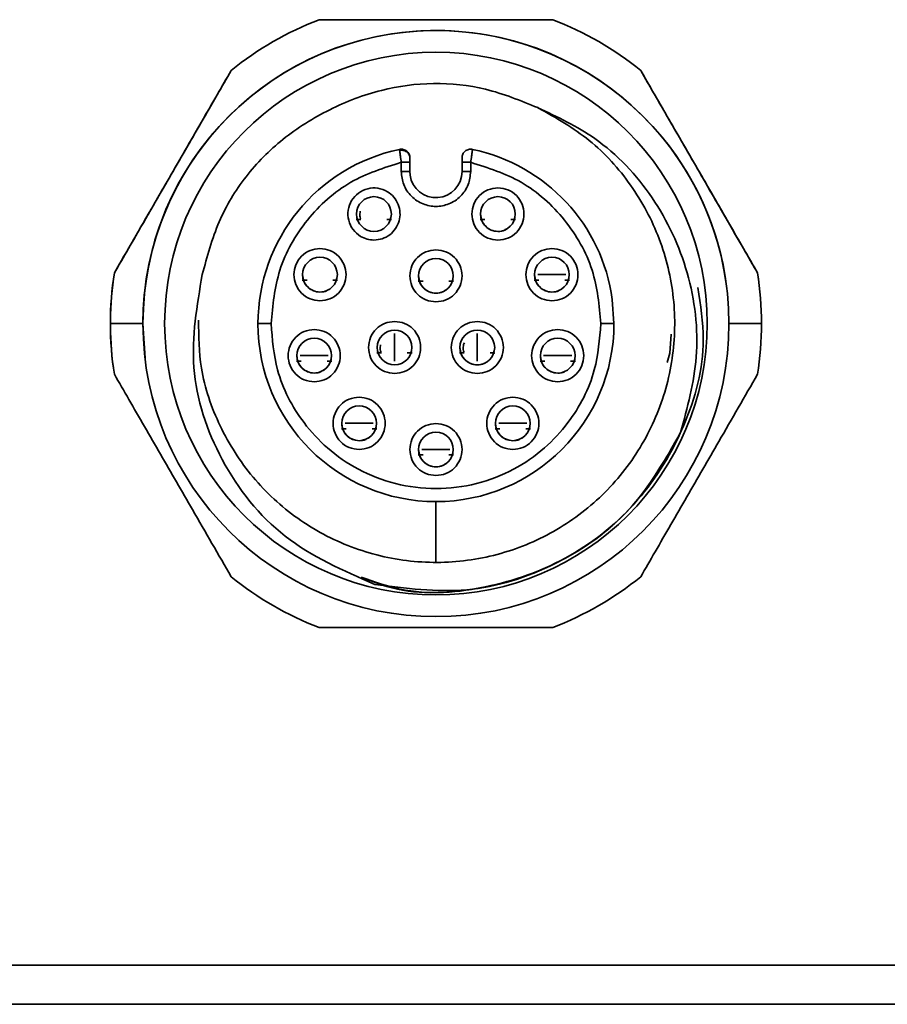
# Model space of a CAD drawing. Header units: millimetres. Extents: x 0 to 420, y 0 to 297.
# Tile 51 of 126: x 155 to 165, y 215 to 226. Entities that reach past the tile are written whole.
import ezdxf

# ---------------------------------------------------------------- set-up
doc = ezdxf.new("R2010")
doc.units = ezdxf.units.MM

msp = doc.modelspace()

# ---------------------------------------------------------------- linework, layer by layer
at = {"color": 7, "linetype": 'Continuous', "lineweight": 35}
for p, q in [((159.8516, 224.2067), (159.8516, 224.0993)), ((159.9516, 224.0993), (159.9516, 224.2067)), ((160.5516, 224.2067), (160.5516, 224.0993)), ((160.6516, 224.0993), (160.6516, 224.2067)), ((159.9516, 224.0993), (159.9544, 224.0588)), ((160.8164, 223.5488), (160.8161, 223.5488)), ((161.1146, 223.5488), (161.115, 223.5488)), ((163.9558, 222.9334), (163.9672, 222.8561)), ((158.7663, 222.8505), (158.766, 222.8505)), ((159.0645, 222.8505), (159.0648, 222.8505)), ((160.1023, 222.8368), (160.1019, 222.8368)), ((160.4004, 222.8368), (160.4008, 222.8368)), ((161.587, 222.913), (161.4252, 222.913)), ((161.4383, 222.8505), (161.4379, 222.8505)), ((161.7487, 222.913), (161.587, 222.913)), ((161.7364, 222.8505), (161.7368, 222.8505)), ((162.3016, 222.3493), (162.2828, 222.6264)), ((156.9076, 221.8932), (156.8766, 222.3493)), ((159.7725, 222.2361), (159.7725, 222.0743)), ((160.7279, 222.2361), (160.7279, 222.0743)), ((162.9592, 222.2293), (162.9449, 222.007)), ((159.7725, 222.0743), (159.7725, 221.9171)), ((160.7279, 222.0743), (160.7279, 221.917)), ((158.849, 221.9801), (158.6872, 221.9801)), ((158.7003, 221.9176), (158.6999, 221.9176)), ((159.0107, 221.9801), (158.849, 221.9801)), ((158.9984, 221.9176), (158.9989, 221.9176)), ((161.6534, 221.9801), (161.4916, 221.9801)), ((161.5048, 221.9176), (161.5043, 221.9176)), ((161.8152, 221.9801), (161.6534, 221.9801)), ((161.8029, 221.9176), (161.8033, 221.9176)), ((162.9449, 222.007), (162.9152, 221.9008)), ((156.9076, 221.8932), (156.9076, 221.8932)), ((159.3658, 221.2009), (159.204, 221.2009)), ((159.2171, 221.1384), (159.2167, 221.1384)), ((159.5275, 221.2009), (159.3658, 221.2009)), ((159.5152, 221.1384), (159.5157, 221.1384)), ((161.1362, 221.2009), (160.9744, 221.2009)), ((160.9876, 221.1384), (160.9871, 221.1384)), ((161.298, 221.2009), (161.1362, 221.2009)), ((161.2857, 221.1384), (161.2861, 221.1384)), ((160.251, 220.8993), (160.0891, 220.8993)), ((160.4127, 220.8993), (160.251, 220.8993)), ((160.1023, 220.8368), (160.1018, 220.8368)), ((160.4004, 220.8368), (160.4008, 220.8368)), ((203.4519, 214.9599), (81.8518, 214.9599)), ((203.4519, 214.5099), (81.8518, 214.5099))]:
    msp.add_line(p, q, dxfattribs=at)
for centre, radius in [((160.2516, 222.3493), 3.375), ((160.2516, 222.3493), 3.125), ((159.5376, 223.6113), 0.2), ((160.9656, 223.6113), 0.2), ((158.9156, 222.913), 0.2), ((160.2516, 222.8993), 0.2), ((161.5876, 222.913), 0.2), ((159.7753, 222.0743), 0.2), ((160.7279, 222.0743), 0.2), ((158.8494, 221.9801), 0.2), ((161.6538, 221.9801), 0.2), ((159.3664, 221.2009), 0.2), ((161.1368, 221.2009), 0.2), ((160.2516, 220.8993), 0.2)]:
    msp.add_circle(centre, radius, dxfattribs=at)
for radius, start, end in [(3.75, 111.03947, 128.96053), (3.75, 111.03947, 128.96053), (3.75, 51.03947, 68.96053), (3.75, 51.03947, 68.96053), (3.375, 7.76748, 180), (2.05, 101.837, 180), (3.75, 171.03947, 180), (3.75, 171.03947, 187.76748), (3.75, 0, 8.96053), (3.75, 180, 188.96053), (2.05, 180, 0), (3.75, 351.03947, 0), (3.75, 231.03947, 248.96053), (3.75, 291.03947, 308.96053)]:
    msp.add_arc((160.2516, 222.3493), radius, start, end, dxfattribs=at)
at = {"color": 8, "linetype": 'Continuous', "lineweight": 35}
for centre, radius, start, end in [((160.2516, 222.3493), 2.05, 7.76748, 78.163), ((160.2516, 224.0993), 0.3, 187.76748, 0)]:
    msp.add_arc(centre, radius, start, end, dxfattribs=at)
at = {"color": 7, "linetype": 'Continuous', "lineweight": 35}
for points, knots in [([(158.9053, 225.8493), (159.0123, 225.8493), (159.226, 225.8493), (159.6825, 225.8493), (160.0239, 225.8493), (160.2516, 225.8493)], [0, 0, 0, 0, 0.2505356, 0.5000608, 1, 1, 1, 1]), ([(161.5979, 225.8493), (161.4878, 225.8493), (161.1478, 225.8493), (160.5315, 225.8493), (159.8955, 225.8493), (159.3414, 225.8493), (159.052, 225.8493), (158.9053, 225.8493)], [0, 0, 0, 0, 0.1284329, 0.3964919, 0.6657598, 0.8305212, 1, 1, 1, 1]), ([(160.2516, 225.8493), (160.4788, 225.8493), (160.82, 225.8493), (161.2766, 225.8493), (161.4908, 225.8493), (161.5979, 225.8493)], [0, 0, 0, 0, 0.4986635, 0.7492064, 1, 1, 1, 1]), ([(156.5474, 222.9334), (156.6009, 223.026), (156.7076, 223.2109), (156.936, 223.6065), (157.2752, 224.194), (157.6255, 224.8008), (157.8399, 225.172), (157.8937, 225.2652)], [0, 0, 0, 0, 0.12528166, 0.25005972, 0.50005729, 0.87450346, 1, 1, 1, 1]), ([(157.8937, 225.2652), (157.8386, 225.1698), (157.6686, 224.8754), (157.3605, 224.3417), (157.0425, 223.7909), (156.7654, 223.311), (156.6207, 223.0604), (156.5474, 222.9334)], [0, 0, 0, 0, 0.1284336, 0.3964929, 0.66576, 0.8305212, 1, 1, 1, 1]), ([(162.6095, 225.2652), (162.663, 225.1726), (162.7698, 224.9877), (162.9982, 224.5921), (163.3374, 224.0046), (163.6877, 223.3978), (163.902, 223.0266), (163.9558, 222.9334)], [0, 0, 0, 0, 0.1252819, 0.2500592, 0.5000573, 0.8745035, 1, 1, 1, 1]), ([(163.9558, 222.9334), (163.9008, 223.0288), (163.7308, 223.3232), (163.4227, 223.8569), (163.1047, 224.4077), (162.8276, 224.8876), (162.6829, 225.1382), (162.6095, 225.2652)], [0, 0, 0, 0, 0.1284335, 0.3964926, 0.6657598, 0.8305216, 1, 1, 1, 1]), ([(157.5605, 222.9153), (157.6157, 223.1214), (157.7232, 223.5227), (158.0457, 224.056), (158.4821, 224.497), (159.0184, 224.8296), (159.607, 225.0567), (160.2219, 225.1385), (160.842, 225.0735), (161.227, 224.9169), (161.4249, 224.8364)], [0, 0, 0, 0, 0.1283842, 0.2499581, 0.371551, 0.4999881, 0.6283377, 0.749896, 0.8715055, 1, 1, 1, 1]), ([(161.4286, 224.8347), (161.6326, 224.7189), (162.0406, 224.4875), (162.5161, 223.9585), (162.8506, 223.337), (163.0155, 222.6485), (163.0015, 221.9413), (162.8094, 221.2605), (162.4519, 220.65), (161.9517, 220.1498), (161.3415, 219.792), (160.6608, 219.5995), (159.9535, 219.5853), (159.2655, 219.7502), (158.6417, 220.0831), (158.1205, 220.5628), (157.7431, 221.1584), (157.5241, 221.7838), (157.5189, 222.2033), (157.5166, 222.3885)], [0, 0, 0, 0, 0.0595614, 0.1191206, 0.1786762, 0.2382363, 0.2977967, 0.3573525, 0.4169112, 0.4764725, 0.5360289, 0.5955861, 0.6551476, 0.7147054, 0.7742616, 0.8338224, 0.8933818, 0.9529375, 1, 1, 1, 1]), ([(161.4264, 224.8355), (161.6517, 224.7287), (162.1648, 224.4853), (162.7854, 223.8236), (163.1947, 222.9439), (163.3112, 221.9864), (163.1477, 221.3824), (163.0698, 221.0946)], [0, 0, 0, 0, 0.1649616, 0.3755947, 0.5866724, 0.8030012, 1, 1, 1, 1]), ([(159.9516, 224.254), (159.9512, 224.2603), (159.9504, 224.2733), (159.9433, 224.2926), (159.9315, 224.3109), (159.9148, 224.3265), (159.8946, 224.3381), (159.8727, 224.3448), (159.8508, 224.347), (159.8369, 224.345), (159.8302, 224.344)], [0, 0, 0, 0, 0.1142349, 0.2373558, 0.36718483, 0.50058539, 0.63389744, 0.76347194, 0.88621853, 1, 1, 1, 1]), ([(159.9516, 224.2578), (159.9511, 224.2652), (159.9502, 224.2801), (159.9426, 224.3012), (159.9309, 224.3202), (159.9152, 224.3361), (159.8964, 224.3482), (159.8754, 224.3558), (159.8531, 224.3589), (159.8384, 224.3568), (159.8311, 224.3557)], [0, 0, 0, 0, 0.1250005, 0.2500014, 0.3749975, 0.5000019, 0.624996, 0.7499912, 0.8749909, 1, 1, 1, 1]), ([(159.8516, 224.2067), (159.8499, 224.2187), (159.8464, 224.2434), (159.841, 224.2828), (159.8361, 224.3208), (159.8319, 224.3499), (159.8314, 224.3538), (159.8311, 224.3557)], [0, 0, 0, 0, 0.1536486, 0.3182307, 0.5385901, 0.7682953, 1, 1, 1, 1]), ([(160.6721, 224.3557), (160.6648, 224.3568), (160.6501, 224.3589), (160.6278, 224.3558), (160.6069, 224.3482), (160.588, 224.3361), (160.5723, 224.3202), (160.5606, 224.3012), (160.553, 224.2801), (160.5521, 224.2652), (160.5516, 224.2578)], [0, 0, 0, 0, 0.1249883, 0.2499882, 0.3750033, 0.4999975, 0.6250021, 0.7499983, 0.8749993, 1, 1, 1, 1]), ([(160.6721, 224.3557), (160.6718, 224.3538), (160.6713, 224.35), (160.6671, 224.3208), (160.6622, 224.2829), (160.6567, 224.2434), (160.6533, 224.2187), (160.6516, 224.2067)], [0, 0, 0, 0, 0.2316003, 0.4612576, 0.6815656, 0.8462397, 1, 1, 1, 1]), ([(158.3516, 222.3493), (158.3716, 222.5578), (158.4128, 222.9877), (158.7454, 223.5639), (159.2386, 224.0117), (159.6512, 224.143), (159.8516, 224.2067)], [0, 0, 0, 0, 0.2421945, 0.4993762, 0.7568986, 1, 1, 1, 1]), ([(159.8516, 224.2067), (159.8647, 224.2067), (159.8909, 224.2067), (159.924, 224.2067), (159.9471, 224.2067), (159.9501, 224.2067), (159.9516, 224.2067)], [0, 0, 0, 0, 0.2500065, 0.5000064, 0.7500046, 1, 1, 1, 1]), ([(159.9516, 224.2067), (159.9516, 224.2134), (159.9516, 224.2267), (159.9516, 224.2437), (159.9516, 224.2534), (159.9516, 224.2573), (159.9516, 224.2577), (159.9516, 224.2578)], [0, 0, 0, 0, 0.2515075, 0.5017462, 0.7523606, 0.8741201, 1, 1, 1, 1]), ([(160.5516, 224.2578), (160.5516, 224.2577), (160.5516, 224.2573), (160.5516, 224.2532), (160.5516, 224.2437), (160.5516, 224.2267), (160.5516, 224.2134), (160.5516, 224.2067)], [0, 0, 0, 0, 0.1258052, 0.2490538, 0.4977433, 0.7494812, 1, 1, 1, 1]), ([(160.5516, 224.2067), (160.5531, 224.2067), (160.5561, 224.2067), (160.5792, 224.2067), (160.6123, 224.2067), (160.6385, 224.2067), (160.6516, 224.2067)], [0, 0, 0, 0, 0.2500039, 0.5000059, 0.7499897, 1, 1, 1, 1]), ([(160.6516, 224.2067), (160.852, 224.143), (161.2646, 224.0117), (161.7578, 223.5639), (162.0904, 222.9877), (162.1316, 222.5578), (162.1516, 222.3493)], [0, 0, 0, 0, 0.2431027, 0.5006239, 0.7578056, 1, 1, 1, 1]), ([(159.8516, 224.0993), (159.857, 224.049), (159.8653, 223.9713), (159.9151, 223.8781), (159.9668, 223.8145), (160.0305, 223.7625), (160.1237, 223.7143), (160.2516, 223.6896), (160.3796, 223.7143), (160.4728, 223.7625), (160.5365, 223.8146), (160.5882, 223.8781), (160.6379, 223.9714), (160.6462, 224.049), (160.6516, 224.0993)], [0, 0, 0, 0, 0.1197211, 0.1849702, 0.250001, 0.3152482, 0.3802791, 0.5000009, 0.6197227, 0.6849698, 0.7500007, 0.8152491, 0.8802789, 1, 1, 1, 1]), ([(159.9516, 224.0993), (159.9501, 224.0993), (159.9471, 224.0993), (159.924, 224.0993), (159.8909, 224.0993), (159.8647, 224.0993), (159.8516, 224.0993)], [0, 0, 0, 0, 0.2499954, 0.4999936, 0.7499935, 1, 1, 1, 1]), ([(160.6516, 224.0993), (160.6385, 224.0993), (160.6123, 224.0993), (160.5792, 224.0993), (160.5561, 224.0993), (160.5531, 224.0993), (160.5516, 224.0993)], [0, 0, 0, 0, 0.25001075, 0.49999826, 0.7499957, 1, 1, 1, 1]), ([(159.6921, 223.8685), (159.6561, 223.8848), (159.5842, 223.9175), (159.4628, 223.9095), (159.3546, 223.8589), (159.2737, 223.7699), (159.2331, 223.6567), (159.2392, 223.5373), (159.2891, 223.4264), (159.3517, 223.3783), (159.3831, 223.3542)], [0, 0, 0, 0, 0.12499928, 0.24999805, 0.37500057, 0.49999849, 0.6249981, 0.74999777, 0.87499934, 1, 1, 1, 1]), ([(159.5376, 223.3113), (159.5701, 223.3144), (159.6351, 223.3206), (159.7224, 223.3687), (159.7904, 223.4399), (159.8318, 223.5297), (159.8425, 223.628), (159.821, 223.7241), (159.7709, 223.8103), (159.7184, 223.8491), (159.6921, 223.8685)], [0, 0, 0, 0, 0.1249982, 0.2500007, 0.3749975, 0.4999995, 0.6249982, 0.7499982, 0.8749987, 1, 1, 1, 1]), ([(160.9656, 223.9113), (160.9264, 223.9068), (160.8478, 223.8978), (160.748, 223.8284), (160.6812, 223.7293), (160.6578, 223.6113), (160.6812, 223.4934), (160.748, 223.3942), (160.8478, 223.3248), (160.9264, 223.3158), (160.9656, 223.3113)], [0, 0, 0, 0, 0.124998, 0.2499984, 0.3749994, 0.5000001, 0.6250008, 0.7500018, 0.8750022, 1, 1, 1, 1]), ([(160.9656, 223.3113), (161.0049, 223.3158), (161.0834, 223.3248), (161.1833, 223.3942), (161.25, 223.4934), (161.2734, 223.6113), (161.25, 223.7293), (161.1833, 223.8284), (161.0834, 223.8978), (161.0049, 223.9068), (160.9656, 223.9113)], [0, 0, 0, 0, 0.1250007, 0.2500002, 0.3750002, 0.4999999, 0.6249996, 0.7499996, 0.8749991, 1, 1, 1, 1]), ([(159.3795, 223.6443), (159.3781, 223.6347), (159.3739, 223.6069), (159.3747, 223.577), (159.3821, 223.5598), (159.3822, 223.5596)], [0, 0, 0, 0, 0.3419513, 0.9926634, 1, 1, 1, 1]), ([(159.3336, 223.55), (159.3488, 223.5499), (159.3788, 223.5497), (159.385, 223.5497), (159.388, 223.5497)], [0, 0, 0, 0, 0.505047, 1, 1, 1, 1]), ([(159.6865, 223.548), (159.6895, 223.548), (159.6957, 223.5479), (159.7257, 223.5478), (159.7409, 223.5477)], [0, 0, 0, 0, 0.49495302, 1, 1, 1, 1]), ([(160.7621, 223.5488), (160.7773, 223.5488), (160.8073, 223.5488), (160.8134, 223.5488), (160.8164, 223.5488)], [0, 0, 0, 0, 0.5050445, 1, 1, 1, 1]), ([(161.0744, 223.4481), (161.064, 223.4403), (161.0326, 223.4167), (160.9651, 223.407), (160.8871, 223.4215), (160.8209, 223.4663), (160.7746, 223.5328), (160.7686, 223.5851), (160.7656, 223.6113)], [0, 0, 0, 0, 0.0905148, 0.2724178, 0.4543123, 0.6362065, 0.8181025, 1, 1, 1, 1]), ([(161.115, 223.5488), (161.118, 223.5488), (161.1242, 223.5488), (161.1542, 223.5488), (161.1694, 223.5488)], [0, 0, 0, 0, 0.49495191, 1, 1, 1, 1]), ([(159.3831, 223.3542), (159.4074, 223.3418), (159.456, 223.317), (159.5104, 223.3132), (159.5376, 223.3113)], [0, 0, 0, 0, 0.49999362, 1, 1, 1, 1]), ([(158.9156, 223.213), (158.8764, 223.2084), (158.7978, 223.1994), (158.698, 223.13), (158.6313, 223.0309), (158.6078, 222.913), (158.6313, 222.795), (158.698, 222.6959), (158.7978, 222.6265), (158.8764, 222.6175), (158.9156, 222.613)], [0, 0, 0, 0, 0.1249977, 0.2499987, 0.3749996, 0.5000003, 0.6250009, 0.7500019, 0.8750023, 1, 1, 1, 1]), ([(158.9156, 222.613), (158.9549, 222.6175), (159.0334, 222.6265), (159.1333, 222.6959), (159.2, 222.795), (159.2235, 222.913), (159.2, 223.0309), (159.1333, 223.13), (159.0334, 223.1994), (158.9549, 223.2084), (158.9156, 223.213)], [0, 0, 0, 0, 0.1250007, 0.2500001, 0.375, 0.4999997, 0.6249994, 0.7499994, 0.8749993, 1, 1, 1, 1]), ([(160.2516, 223.1993), (160.2123, 223.1948), (160.1338, 223.1858), (160.034, 223.1164), (159.9672, 223.0172), (159.9438, 222.8993), (159.9672, 222.7814), (160.034, 222.6822), (160.1338, 222.6128), (160.2123, 222.6038), (160.2516, 222.5993)], [0, 0, 0, 0, 0.1250009, 0.2500003, 0.3750003, 0.5, 0.6249997, 0.7499997, 0.8749991, 1, 1, 1, 1]), ([(160.2516, 222.5993), (160.2909, 222.6038), (160.3694, 222.6128), (160.4693, 222.6822), (160.536, 222.7814), (160.5594, 222.8993), (160.536, 223.0172), (160.4693, 223.1164), (160.3694, 223.1858), (160.2909, 223.1948), (160.2516, 223.1993)], [0, 0, 0, 0, 0.124998, 0.2499984, 0.3749993, 0.5, 0.6250007, 0.7500016, 0.875002, 1, 1, 1, 1]), ([(161.5876, 223.213), (161.5483, 223.2084), (161.4698, 223.1994), (161.3699, 223.13), (161.3032, 223.0309), (161.2798, 222.913), (161.3032, 222.795), (161.3699, 222.6959), (161.4698, 222.6265), (161.5483, 222.6175), (161.5876, 222.613)], [0, 0, 0, 0, 0.1250007, 0.2500006, 0.3750006, 0.5000003, 0.625, 0.7499999, 0.8749993, 1, 1, 1, 1]), ([(161.5876, 222.613), (161.6268, 222.6175), (161.7054, 222.6265), (161.8052, 222.6959), (161.872, 222.795), (161.8954, 222.913), (161.872, 223.0309), (161.8052, 223.13), (161.7054, 223.1994), (161.6268, 223.2084), (161.5876, 223.213)], [0, 0, 0, 0, 0.1250007, 0.2500001, 0.375, 0.4999997, 0.6249994, 0.7499994, 0.8749993, 1, 1, 1, 1]), ([(159.5471, 219.3459), (159.1838, 219.5045), (158.4671, 219.8175), (157.7366, 220.7419), (157.3732, 221.829), (157.4987, 222.5568), (157.5605, 222.9153)], [0, 0, 0, 0, 0.26070842, 0.51427643, 0.7607062, 1, 1, 1, 1]), ([(158.712, 222.8505), (158.7271, 222.8505), (158.7572, 222.8505), (158.7633, 222.8505), (158.7663, 222.8505)], [0, 0, 0, 0, 0.5050469, 1, 1, 1, 1]), ([(159.0245, 222.7498), (159.014, 222.7419), (158.9827, 222.7183), (158.9151, 222.7086), (158.8372, 222.7231), (158.7709, 222.7679), (158.7247, 222.8344), (158.7187, 222.8868), (158.7156, 222.913)], [0, 0, 0, 0, 0.0905211, 0.27241662, 0.45431213, 0.63620569, 0.81810406, 1, 1, 1, 1]), ([(159.0648, 222.8505), (159.0679, 222.8505), (159.074, 222.8505), (159.1041, 222.8505), (159.1193, 222.8505)], [0, 0, 0, 0, 0.4949542, 1, 1, 1, 1]), ([(160.0479, 222.8368), (160.0631, 222.8368), (160.0932, 222.8368), (160.0993, 222.8368), (160.1023, 222.8368)], [0, 0, 0, 0, 0.50504929, 1, 1, 1, 1]), ([(160.3605, 222.7361), (160.35, 222.7283), (160.3186, 222.7046), (160.2511, 222.6949), (160.1731, 222.7095), (160.1068, 222.7543), (160.0606, 222.8208), (160.0546, 222.8731), (160.0516, 222.8993)], [0, 0, 0, 0, 0.09057968, 0.27246181, 0.45434394, 0.63623297, 0.81811658, 1, 1, 1, 1]), ([(160.4008, 222.8368), (160.4038, 222.8368), (160.41, 222.8368), (160.4401, 222.8368), (160.4553, 222.8368)], [0, 0, 0, 0, 0.4949556, 1, 1, 1, 1]), ([(161.3839, 222.8505), (161.3991, 222.8505), (161.4291, 222.8505), (161.4352, 222.8505), (161.4383, 222.8505)], [0, 0, 0, 0, 0.5050469, 1, 1, 1, 1]), ([(161.6964, 222.7498), (161.686, 222.7419), (161.6546, 222.7183), (161.587, 222.7086), (161.5091, 222.7231), (161.4428, 222.7679), (161.3966, 222.8344), (161.3906, 222.8868), (161.3876, 222.913)], [0, 0, 0, 0, 0.0905211, 0.27241662, 0.45431213, 0.63620569, 0.81810406, 1, 1, 1, 1]), ([(161.7368, 222.8505), (161.7398, 222.8505), (161.746, 222.8505), (161.776, 222.8505), (161.7912, 222.8505)], [0, 0, 0, 0, 0.4949556, 1, 1, 1, 1]), ([(159.3913, 219.4298), (159.5383, 219.3771), (160.0042, 219.21), (160.8614, 219.2783), (161.82, 219.6255), (162.6193, 220.2832), (163.1487, 221.1561), (163.3845, 222.0294), (163.2997, 222.5641), (163.2681, 222.7638)], [0, 0, 0, 0, 0.07612314, 0.241209, 0.40629117, 0.57137006, 0.73644661, 0.90152256, 1, 1, 1, 1]), ([(159.7753, 222.3743), (159.736, 222.3698), (159.6575, 222.3608), (159.5576, 222.2914), (159.4909, 222.1922), (159.4675, 222.0743), (159.4909, 221.9564), (159.5576, 221.8572), (159.6575, 221.7878), (159.736, 221.7788), (159.7753, 221.7743)], [0, 0, 0, 0, 0.12500107, 0.25000088, 0.37499903, 0.4999999, 0.62500078, 0.74999893, 0.87499873, 1, 1, 1, 1]), ([(159.7753, 221.7743), (159.8146, 221.7788), (159.8931, 221.7878), (159.9929, 221.8572), (160.0597, 221.9564), (160.0831, 222.0743), (160.0597, 222.1922), (159.9929, 222.2914), (159.8931, 222.3608), (159.8146, 222.3698), (159.7753, 222.3743)], [0, 0, 0, 0, 0.1250009, 0.2500004, 0.3750004, 0.5000001, 0.6249998, 0.7499998, 0.8749993, 1, 1, 1, 1]), ([(160.7279, 222.3743), (160.6887, 222.3698), (160.6101, 222.3608), (160.5103, 222.2914), (160.4435, 222.1922), (160.4201, 222.0743), (160.4435, 221.9564), (160.5103, 221.8572), (160.6101, 221.7878), (160.6887, 221.7788), (160.7279, 221.7743)], [0, 0, 0, 0, 0.12500127, 0.25000127, 0.37499961, 0.4999999, 0.6250002, 0.74999854, 0.87499854, 1, 1, 1, 1]), ([(160.7279, 221.7743), (160.7672, 221.7788), (160.8457, 221.7878), (160.9456, 221.8572), (161.0123, 221.9564), (161.0357, 222.0743), (161.0123, 222.1922), (160.9456, 222.2914), (160.8457, 222.3608), (160.7672, 222.3698), (160.7279, 222.3743)], [0, 0, 0, 0, 0.1250009, 0.2500004, 0.3750004, 0.5000001, 0.6249998, 0.7499998, 0.8749993, 1, 1, 1, 1]), ([(156.5016, 222.3493), (156.527, 222.3493), (156.5786, 222.3493), (156.7053, 222.3493), (156.812, 222.3493), (156.8766, 222.3493)], [0, 0, 0, 0, 0.2769703, 0.5623367, 1, 1, 1, 1]), ([(158.3516, 222.3493), (158.3327, 222.3493), (158.3037, 222.3493), (158.2688, 222.3493), (158.2448, 222.3493), (158.2254, 222.3493), (158.2067, 222.3493), (158.2036, 222.3493), (158.2016, 222.3493)], [0, 0, 0, 0, 0.2394511, 0.3683531, 0.5000013, 0.6316419, 0.7605438, 1, 1, 1, 1]), ([(162.1516, 222.3493), (162.1367, 222.1697), (162.1028, 221.7629), (161.8456, 221.2698), (161.5028, 220.8991), (161.1463, 220.6533), (160.7195, 220.4881), (160.2516, 220.4296), (159.7837, 220.4881), (159.357, 220.6533), (159.0004, 220.8991), (158.6576, 221.2698), (158.4004, 221.7629), (158.3665, 222.1697), (158.3516, 222.3493)], [0, 0, 0, 0, 0.0903184, 0.2045631, 0.27142, 0.343936, 0.4207855, 0.4999998, 0.5792148, 0.6560637, 0.7285802, 0.7954366, 0.9096816, 1, 1, 1, 1]), ([(158.8494, 222.2801), (158.8101, 222.2756), (158.7316, 222.2666), (158.6317, 222.1972), (158.565, 222.0981), (158.5416, 221.9801), (158.565, 221.8622), (158.6317, 221.763), (158.7316, 221.6937), (158.8101, 221.6846), (158.8494, 221.6801)], [0, 0, 0, 0, 0.12500067, 0.25000007, 0.37500003, 0.49999972, 0.62499942, 0.74999937, 0.87499933, 1, 1, 1, 1]), ([(158.8494, 221.6801), (158.8887, 221.6846), (158.9672, 221.6937), (159.067, 221.763), (159.1338, 221.8622), (159.1572, 221.9801), (159.1338, 222.0981), (159.067, 222.1972), (158.9672, 222.2666), (158.8887, 222.2756), (158.8494, 222.2801)], [0, 0, 0, 0, 0.12500067, 0.25000063, 0.37500058, 0.50000028, 0.62499997, 0.74999993, 0.87499933, 1, 1, 1, 1]), ([(161.6538, 222.2801), (161.6146, 222.2756), (161.536, 222.2666), (161.4362, 222.1972), (161.3694, 222.0981), (161.346, 221.9801), (161.3694, 221.8622), (161.4362, 221.763), (161.536, 221.6937), (161.6146, 221.6846), (161.6538, 221.6801)], [0, 0, 0, 0, 0.1249977, 0.2499981, 0.3749991, 0.4999997, 0.6250004, 0.7500013, 0.8750023, 1, 1, 1, 1]), ([(161.6538, 221.6801), (161.6931, 221.6846), (161.7716, 221.6937), (161.8715, 221.763), (161.9382, 221.8622), (161.9616, 221.9801), (161.9382, 222.0981), (161.8715, 222.1972), (161.7716, 222.2666), (161.6931, 222.2756), (161.6538, 222.2801)], [0, 0, 0, 0, 0.1250007, 0.2500006, 0.3750006, 0.5000003, 0.625, 0.7499999, 0.8749993, 1, 1, 1, 1]), ([(162.1516, 222.3493), (162.1705, 222.3493), (162.1995, 222.3493), (162.2344, 222.3493), (162.2585, 222.3493), (162.2778, 222.3493), (162.2965, 222.3493), (162.2996, 222.3493), (162.3016, 222.3493)], [0, 0, 0, 0, 0.2394497, 0.3683654, 0.5000023, 0.6316409, 0.7605425, 1, 1, 1, 1]), ([(163.6266, 222.3493), (163.6672, 222.3493), (163.7498, 222.3493), (163.8883, 222.3493), (163.9589, 222.3493), (164.0016, 222.3493)], [0, 0, 0, 0, 0.2769688, 0.5623354, 1, 1, 1, 1]), ([(159.6143, 222.1067), (159.6129, 222.0971), (159.6089, 222.0696), (159.6098, 222.0398), (159.6171, 222.0227), (159.6174, 222.0222)], [0, 0, 0, 0, 0.3434239, 0.9814817, 1, 1, 1, 1]), ([(160.8128, 221.8951), (160.8101, 221.8932), (160.7859, 221.8764), (160.727, 221.8707), (160.6495, 221.8843), (160.5831, 221.9293), (160.537, 221.9957), (160.5309, 222.0481), (160.5279, 222.0743)], [0, 0, 0, 0, 0.0252063, 0.2201642, 0.415122, 0.6100795, 0.805039, 1, 1, 1, 1]), ([(160.5787, 222.1287), (160.5753, 222.1217), (160.5677, 222.1058), (160.5654, 222.0696), (160.5651, 222.0397), (160.5726, 222.0222), (160.5729, 222.0217)], [0, 0, 0, 0, 0.2118762, 0.4784628, 0.9857765, 1, 1, 1, 1]), ([(158.646, 221.9176), (158.6612, 221.9176), (158.6912, 221.9176), (158.6973, 221.9176), (158.7003, 221.9176)], [0, 0, 0, 0, 0.5050444, 1, 1, 1, 1]), ([(158.9582, 221.8169), (158.9478, 221.8091), (158.9164, 221.7855), (158.8489, 221.7758), (158.7709, 221.7903), (158.7046, 221.8351), (158.6584, 221.9016), (158.6524, 221.954), (158.6494, 221.9801)], [0, 0, 0, 0, 0.0905232, 0.272418, 0.4543128, 0.6362068, 0.8181027, 1, 1, 1, 1]), ([(158.9989, 221.9176), (159.0019, 221.9176), (159.008, 221.9176), (159.0381, 221.9176), (159.0533, 221.9176)], [0, 0, 0, 0, 0.4949507, 1, 1, 1, 1]), ([(159.5689, 222.0118), (159.584, 222.0118), (159.6141, 222.0118), (159.6202, 222.0118), (159.6233, 222.0118)], [0, 0, 0, 0, 0.5050462, 1, 1, 1, 1]), ([(159.9218, 222.0118), (159.9248, 222.0118), (159.9309, 222.0118), (159.961, 222.0118), (159.9762, 222.0118)], [0, 0, 0, 0, 0.4949538, 1, 1, 1, 1]), ([(160.5239, 222.0129), (160.5391, 222.0129), (160.5692, 222.0127), (160.5753, 222.0127), (160.5783, 222.0126)], [0, 0, 0, 0, 0.505048, 1, 1, 1, 1]), ([(160.8768, 222.011), (160.8799, 222.011), (160.886, 222.0109), (160.9161, 222.0108), (160.9312, 222.0107)], [0, 0, 0, 0, 0.494952, 1, 1, 1, 1]), ([(161.4504, 221.9176), (161.4656, 221.9176), (161.4956, 221.9176), (161.5017, 221.9176), (161.5048, 221.9176)], [0, 0, 0, 0, 0.5050482, 1, 1, 1, 1]), ([(161.7348, 221.7983), (161.7333, 221.7973), (161.7104, 221.7816), (161.6528, 221.7767), (161.5755, 221.7901), (161.509, 221.8352), (161.4629, 221.9016), (161.4568, 221.9539), (161.4538, 221.9801)], [0, 0, 0, 0, 0.0134913, 0.2107924, 0.4080935, 0.6053938, 0.8026961, 1, 1, 1, 1]), ([(161.8033, 221.9176), (161.8063, 221.9176), (161.8125, 221.9176), (161.8425, 221.9176), (161.8577, 221.9176)], [0, 0, 0, 0, 0.4949507, 1, 1, 1, 1]), ([(156.5474, 221.7652), (156.6024, 221.6698), (156.7724, 221.3754), (157.0806, 220.8417), (157.3986, 220.2909), (157.6756, 219.811), (157.8203, 219.5604), (157.8937, 219.4334)], [0, 0, 0, 0, 0.1284329, 0.3964922, 0.6657603, 0.8305212, 1, 1, 1, 1]), ([(162.6095, 219.4334), (162.6646, 219.5288), (162.8346, 219.8232), (163.1427, 220.3569), (163.4607, 220.9077), (163.7378, 221.3876), (163.8825, 221.6382), (163.9558, 221.7652)], [0, 0, 0, 0, 0.1284332, 0.3964924, 0.6657595, 0.8305213, 1, 1, 1, 1]), ([(159.3664, 221.5009), (159.3271, 221.4964), (159.2486, 221.4873), (159.1487, 221.418), (159.082, 221.3188), (159.0586, 221.2009), (159.082, 221.0829), (159.1487, 220.9838), (159.2486, 220.9144), (159.3271, 220.9054), (159.3664, 220.9009)], [0, 0, 0, 0, 0.1249977, 0.2499981, 0.3749998, 0.4999995, 0.6250012, 0.7500021, 0.8750019, 1, 1, 1, 1]), ([(159.3664, 220.9009), (159.4057, 220.9054), (159.4842, 220.9144), (159.584, 220.9838), (159.6508, 221.0829), (159.6742, 221.2009), (159.6508, 221.3188), (159.584, 221.418), (159.4842, 221.4873), (159.4057, 221.4964), (159.3664, 221.5009)], [0, 0, 0, 0, 0.125001, 0.2499999, 0.3749998, 0.5000005, 0.6249992, 0.75, 0.8749993, 1, 1, 1, 1]), ([(161.1368, 221.5009), (161.0976, 221.4964), (161.019, 221.4873), (160.9192, 221.418), (160.8524, 221.3188), (160.829, 221.2009), (160.8524, 221.0829), (160.9192, 220.9838), (161.019, 220.9144), (161.0976, 220.9054), (161.1368, 220.9009)], [0, 0, 0, 0, 0.1250007, 0.25, 0.3750008, 0.4999995, 0.6250002, 0.7500001, 0.874999, 1, 1, 1, 1]), ([(161.1368, 220.9009), (161.1761, 220.9054), (161.2546, 220.9144), (161.3545, 220.9838), (161.4212, 221.0829), (161.4446, 221.2009), (161.4212, 221.3188), (161.3545, 221.418), (161.2546, 221.4873), (161.1761, 221.4964), (161.1368, 221.5009)], [0, 0, 0, 0, 0.1250014, 0.2500006, 0.3749987, 0.5000005, 0.6250003, 0.7499992, 0.874999, 1, 1, 1, 1]), ([(159.1628, 221.1384), (159.178, 221.1384), (159.208, 221.1384), (159.2141, 221.1384), (159.2171, 221.1384)], [0, 0, 0, 0, 0.5050482, 1, 1, 1, 1]), ([(159.4752, 221.0377), (159.4648, 221.0298), (159.4334, 221.0062), (159.3659, 220.9965), (159.2879, 221.0111), (159.2216, 221.0558), (159.1754, 221.1223), (159.1694, 221.1747), (159.1664, 221.2009)], [0, 0, 0, 0, 0.09058047, 0.2724703, 0.45435161, 0.6362326, 0.81811358, 1, 1, 1, 1]), ([(159.5157, 221.1384), (159.5187, 221.1384), (159.5249, 221.1384), (159.5549, 221.1384), (159.5701, 221.1384)], [0, 0, 0, 0, 0.4949555, 1, 1, 1, 1]), ([(160.2516, 221.1993), (160.2123, 221.1948), (160.1338, 221.1858), (160.034, 221.1164), (159.9672, 221.0172), (159.9438, 220.8993), (159.9672, 220.7814), (160.034, 220.6822), (160.1338, 220.6128), (160.2123, 220.6038), (160.2516, 220.5993)], [0, 0, 0, 0, 0.1250006, 0.25000049, 0.37500037, 0.49999902, 0.62499963, 0.74999951, 0.8749994, 1, 1, 1, 1]), ([(160.2516, 220.5993), (160.2909, 220.6038), (160.3694, 220.6128), (160.4693, 220.6822), (160.536, 220.7814), (160.5594, 220.8993), (160.536, 221.0172), (160.4693, 221.1164), (160.3694, 221.1858), (160.2909, 221.1948), (160.2516, 221.1993)], [0, 0, 0, 0, 0.1249977, 0.2499985, 0.3749994, 0.500001, 0.6250006, 0.7500015, 0.8750023, 1, 1, 1, 1]), ([(160.9332, 221.1384), (160.9484, 221.1384), (160.9784, 221.1384), (160.9845, 221.1384), (160.9876, 221.1384)], [0, 0, 0, 0, 0.5050457, 1, 1, 1, 1]), ([(161.2457, 221.0377), (161.2352, 221.0298), (161.2038, 221.0062), (161.1363, 220.9965), (161.0583, 221.0111), (160.992, 221.0558), (160.9458, 221.1223), (160.9398, 221.1747), (160.9368, 221.2009)], [0, 0, 0, 0, 0.0905807, 0.2724626, 0.4543445, 0.6362332, 0.8181147, 1, 1, 1, 1]), ([(161.2861, 221.1384), (161.2891, 221.1384), (161.2953, 221.1384), (161.3253, 221.1384), (161.3405, 221.1384)], [0, 0, 0, 0, 0.49495412, 1, 1, 1, 1]), ([(159.4049, 219.4225), (159.5176, 219.3792), (159.946, 219.2145), (160.7713, 219.2632), (161.7353, 219.5812), (162.5683, 220.2075), (162.9027, 220.7989), (163.0699, 221.0945)], [0, 0, 0, 0, 0.0818623, 0.3114028, 0.54094, 0.7704718, 1, 1, 1, 1]), ([(163.0698, 221.0945), (162.8925, 220.7841), (162.5379, 220.1633), (161.6478, 219.5367), (160.6105, 219.2066), (159.9016, 219.2995), (159.5472, 219.3459)], [0, 0, 0, 0, 0.2500011, 0.5000012, 0.75, 1, 1, 1, 1]), ([(160.3604, 220.7361), (160.35, 220.7283), (160.3186, 220.7046), (160.2511, 220.6949), (160.1731, 220.7095), (160.1068, 220.7543), (160.0606, 220.8208), (160.0546, 220.8731), (160.0516, 220.8993)], [0, 0, 0, 0, 0.0905215, 0.2724157, 0.4543099, 0.6362102, 0.8181032, 1, 1, 1, 1]), ([(160.0479, 220.8368), (160.0631, 220.8368), (160.0931, 220.8368), (160.0993, 220.8368), (160.1023, 220.8368)], [0, 0, 0, 0, 0.5050478, 1, 1, 1, 1]), ([(160.4008, 220.8368), (160.4038, 220.8368), (160.41, 220.8368), (160.4401, 220.8368), (160.4553, 220.8368)], [0, 0, 0, 0, 0.4949576, 1, 1, 1, 1]), ([(158.9053, 218.8493), (159.0155, 218.8493), (159.3555, 218.8493), (159.9717, 218.8493), (160.6077, 218.8493), (161.1619, 218.8493), (161.4512, 218.8493), (161.5979, 218.8493)], [0, 0, 0, 0, 0.12843424, 0.39649323, 0.66575973, 0.83052124, 1, 1, 1, 1])]:
    msp.add_open_spline(points, degree=3, knots=knots, dxfattribs=at)
at = {"color": 8, "linetype": 'Continuous', "lineweight": 35}
msp.add_open_spline([(160.2516, 219.5993), (160.2516, 219.6039), (160.2516, 219.6135), (160.2516, 219.6937), (160.2516, 219.8199), (160.2516, 219.9747), (160.2516, 220.1269), (160.2516, 220.2428), (160.2516, 220.2808), (160.2516, 220.2932)], degree=3, knots=[0, 0, 0, 0, 0.13576831, 0.28126185, 0.44791436, 0.60023754, 0.75256251, 0.91921529, 1, 1, 1, 1], dxfattribs=at)

doc.saveas('drawing.dxf')
